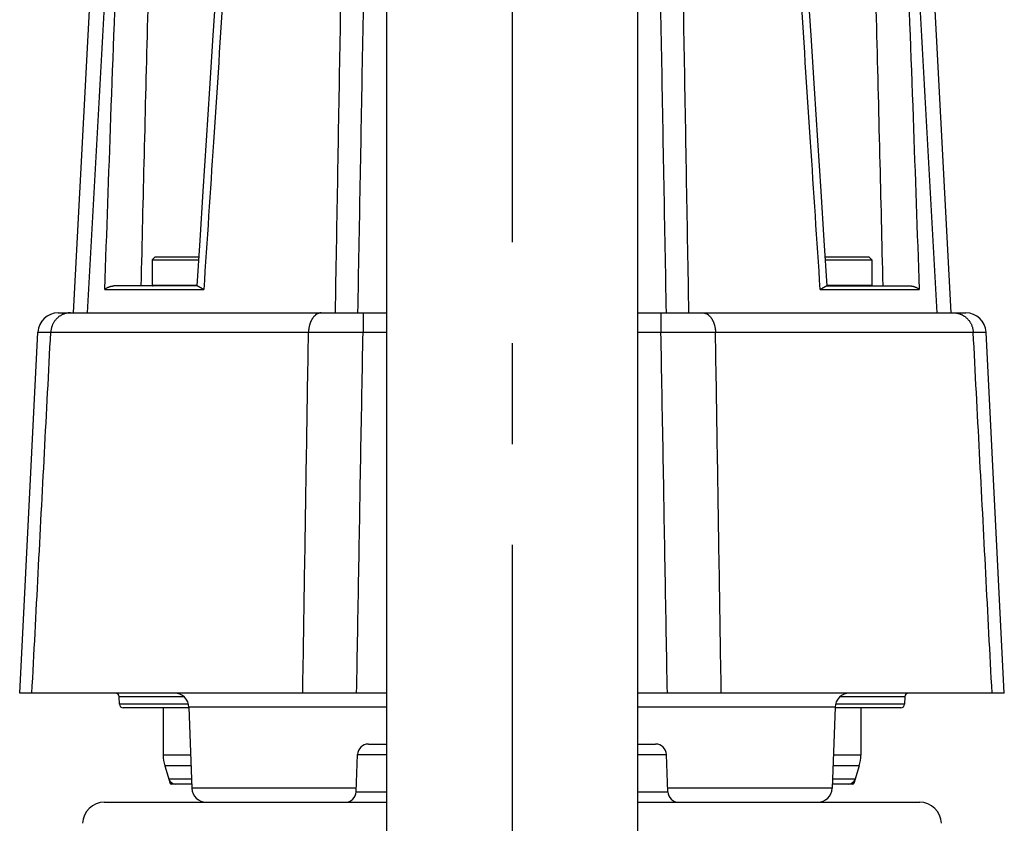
# Model space of a CAD drawing. Extents: x 0 to 3364, y 0 to 2376.
# Tile 76 of 83: x 2035 to 2171, y 1071 to 1182. Entities that reach past the tile are written whole.
import ezdxf

# ---------------------------------------------------------------- set-up
doc = ezdxf.new("R2010")
doc.units = 0
doc.header["$LTSCALE"] = 185.02
doc.linetypes.add('CENTER', pattern=[0.6, 0.375, -0.075, 0.075, -0.075])
doc.layers.get('0').update_dxf_attribs({"linetype": 'CONTINUOUS'})
doc.layers.add('DEFAULT_1', color=7, linetype='CENTER')

msp = doc.modelspace()

# ---------------------------------------------------------------- linework, layer by layer
at = {"color": 7, "linetype": 'CONTINUOUS'}
for p, q in [((2085.8593, 1508.8681), (2085.8593, 1045.4181)), ((2120.3593, 1508.8681), (2120.3593, 1045.4181)), ((2046.9594, 1222.1243), (2042.7298, 1141.4181)), ((2159.2591, 1222.1243), (2163.4887, 1141.4181)), ((2054.0093, 1149.1181), (2053.6093, 1148.7181)), ((2054.0093, 1149.1181), (2059.9908, 1149.1181)), ((2146.2278, 1149.1181), (2152.2093, 1149.1181)), ((2152.2093, 1149.1181), (2152.6093, 1148.7181)), ((2053.6093, 1148.7181), (2053.6093, 1145.2181)), ((2053.6093, 1148.7181), (2059.9647, 1148.7181)), ((2146.2539, 1148.7181), (2152.6093, 1148.7181)), ((2152.6093, 1148.7181), (2152.6093, 1145.2181)), ((2059.8191, 1145.1181), (2048.3038, 1145.1181)), ((2053.6093, 1145.2181), (2059.7364, 1145.2181)), ((2146.3994, 1145.1181), (2157.9148, 1145.1181)), ((2146.4822, 1145.2181), (2152.6093, 1145.2181)), ((2047.0702, 1144.6443), (2060.6869, 1144.6443)), ((2145.5316, 1144.6443), (2159.1483, 1144.6443)), ((2040.671, 1141.4181), (2085.8593, 1141.4181)), ((2082.606, 1141.4181), (2082.606, 1138.7598)), ((2120.3593, 1141.4181), (2165.5475, 1141.4181)), ((2123.6126, 1141.4181), (2123.6126, 1138.7598)), ((2035.3599, 1089.1181), (2037.8746, 1138.7598)), ((2039.6371, 1138.7598), (2075.1026, 1138.7598)), ((2082.606, 1138.7598), (2085.8593, 1138.7598)), ((2120.3593, 1138.7598), (2123.6125, 1138.7598)), ((2131.1159, 1138.7598), (2166.5815, 1138.7598)), ((2170.8587, 1089.1181), (2168.3439, 1138.7598)), ((2085.8593, 1089.1181), (2035.3599, 1089.1181)), ((2057.9568, 1088.6356), (2049.0563, 1088.6356)), ((2049.0924, 1087.6007), (2049.0563, 1088.6356)), ((2170.8587, 1089.1181), (2120.3593, 1089.1181)), ((2157.1623, 1088.6356), (2148.2618, 1088.6356)), ((2157.1623, 1088.6356), (2157.1261, 1087.6007)), ((2058.5949, 1087.6007), (2049.0924, 1087.6007)), ((2058.6553, 1087.1181), (2049.5921, 1087.1181)), ((2055.1093, 1087.1181), (2055.1093, 1080.592)), ((2085.8593, 1087.1879), (2058.6529, 1087.1879)), ((2058.6529, 1087.1879), (2059.0419, 1076.0483)), ((2147.5657, 1087.1879), (2120.3593, 1087.1879)), ((2147.5657, 1087.1879), (2147.1767, 1076.0483)), ((2156.6264, 1087.1181), (2147.5632, 1087.1181)), ((2157.1261, 1087.6007), (2147.6236, 1087.6007)), ((2151.1093, 1087.1181), (2151.1093, 1080.592)), ((2083.3401, 1082.1181), (2085.8593, 1082.1181)), ((2120.3593, 1082.1181), (2122.8784, 1082.1181)), ((2058.8832, 1080.592), (2055.1093, 1080.592)), ((2081.6628, 1075.5658), (2081.841, 1080.6705)), ((2081.841, 1080.6705), (2085.8593, 1080.6705)), ((2120.3593, 1080.6705), (2124.3775, 1080.6705)), ((2124.5558, 1075.5658), (2124.3775, 1080.6705)), ((2151.1093, 1080.592), (2147.3353, 1080.592)), ((2058.9351, 1079.1066), (2055.335, 1079.1066)), ((2055.335, 1079.1066), (2056.0874, 1076.6884)), ((2150.8835, 1079.1066), (2147.2835, 1079.1066)), ((2150.8835, 1079.1066), (2150.1311, 1076.6884)), ((2055.8906, 1077.321), (2058.9974, 1077.321)), ((2147.2211, 1077.321), (2150.328, 1077.321)), ((2056.0874, 1076.6884), (2056.4774, 1076.6884)), ((2059.022, 1076.6181), (2056.1829, 1076.6181)), ((2081.6796, 1076.0483), (2059.0419, 1076.0483)), ((2147.1767, 1076.0483), (2124.5389, 1076.0483)), ((2150.0357, 1076.6181), (2147.1966, 1076.6181)), ((2149.7412, 1076.6884), (2150.1311, 1076.6884)), ((2081.6628, 1075.5658), (2085.8593, 1075.5658)), ((2120.3593, 1075.5658), (2124.5558, 1075.5658)), ((2047.0063, 1074.1181), (2085.8593, 1074.1181)), ((2120.3593, 1074.1181), (2159.2122, 1074.1181))]:
    msp.add_line(p, q, dxfattribs=at)
for points in [[(2065.4277, 1235.0252), (2064.9094, 1226.6388), (2064.3976, 1218.3952), (2063.8933, 1210.3104), (2063.3967, 1202.3844), (2062.9076, 1194.6173), (2062.4262, 1187.0089), (2061.9526, 1179.5594), (2061.4867, 1172.2687), (2061.0287, 1165.1369), (2060.5785, 1158.1638), (2060.1363, 1151.3496), (2059.7299, 1145.1181)], [(2146.4887, 1145.1181), (2146.0823, 1151.3483), (2145.6401, 1158.1624), (2145.19, 1165.1355), (2144.7319, 1172.2673), (2144.2661, 1179.558), (2143.7924, 1187.0075), (2143.311, 1194.6158), (2142.822, 1202.383), (2142.3253, 1210.309), (2141.821, 1218.3938), (2141.3092, 1226.6375), (2140.7908, 1235.0252)]]:
    msp.add_lwpolyline(points, dxfattribs=at)
for centre, radius, start, end in [((2053.7093, 1145.2181), 0.1, 180, 270), ((2152.5093, 1145.2181), 0.1, 270, 360), ((2040.671, 1138.6181), 2.8, 90, 177.1), ((2165.5475, 1138.6181), 2.8, 2.9, 90), ((2048.5566, 1088.6181), 0.5, 2, 90), ((2056.6541, 1087.1181), 2, 2, 90), ((2149.5645, 1087.1181), 2, 90, 178), ((2157.662, 1088.6181), 0.5, 90, 178), ((2049.5921, 1087.6181), 0.5, 182, 270), ((2156.6264, 1087.6181), 0.5, 270, 358), ((2083.3401, 1080.6181), 1.5, 90, 178), ((2122.8784, 1080.6181), 1.5, 2, 90), ((2060.1093, 1080.592), 5, 180, 197.282771), ((2146.1093, 1080.592), 5, 342.717229, 360), ((2056.8454, 1077.6181), 1, 197.282771, 270), ((2149.3731, 1077.6181), 1, 270, 342.717229), ((2056.1829, 1076.7181), 0.1, 197.282771, 270), ((2061.0406, 1076.1181), 2, 182, 270), ((2145.1779, 1076.1181), 2, 270, 358), ((2150.0357, 1076.7181), 0.1, 270, 342.717229), ((2080.1637, 1075.6181), 1.5, 270, 358), ((2126.0549, 1075.6181), 1.5, 182, 270), ((2047.0063, 1071.1181), 3, 90, 178), ((2159.2122, 1071.1181), 3, 2, 90)]:
    msp.add_arc(centre, radius, start, end, dxfattribs=at)
for points, knots in [([(2080.6153, 1245.8465), (2080.4097, 1234.4303), (2079.9975, 1211.4189), (2079.3805, 1176.6095), (2078.9701, 1153.2163), (2078.7643, 1141.4181)], [0, 0, 0, 0, 0.32796538, 0.66106719, 1, 1, 1, 1]), ([(2083.7918, 1245.8465), (2083.577, 1234.4303), (2083.1464, 1211.419), (2082.5022, 1176.6095), (2082.074, 1153.2163), (2081.8593, 1141.4181)], [0, 0, 0, 0, 0.32796547, 0.66106732, 1, 1, 1, 1]), ([(2124.3593, 1141.4181), (2124.1445, 1153.2163), (2123.7164, 1176.6095), (2123.0722, 1211.419), (2122.6416, 1234.4303), (2122.4267, 1245.8465)], [0, 0, 0, 0, 0.33893268, 0.67203453, 1, 1, 1, 1]), ([(2127.4543, 1141.4181), (2127.2484, 1153.2163), (2126.8381, 1176.6095), (2126.2211, 1211.4189), (2125.8089, 1234.4303), (2125.6033, 1245.8465)], [0, 0, 0, 0, 0.33893281, 0.67203462, 1, 1, 1, 1]), ([(2066.5197, 1234.9791), (2066.0013, 1226.7273), (2064.9871, 1210.6847), (2063.4887, 1187.317), (2062.0662, 1165.457), (2061.1363, 1151.3879), (2060.6869, 1144.6443)], [0, 0, 0, 0, 0.27401197, 0.53272474, 0.77601456, 1, 1, 1, 1]), ([(2145.5316, 1144.6443), (2145.0821, 1151.3896), (2144.1522, 1165.4604), (2142.7295, 1187.3212), (2141.2313, 1210.6872), (2140.2172, 1226.7281), (2139.6989, 1234.9791)], [0, 0, 0, 0, 0.22404153, 0.46733127, 0.72601714, 1, 1, 1, 1]), ([(2049.0201, 1221.1811), (2048.5307, 1212.2548), (2047.5568, 1194.466), (2046.1047, 1167.8783), (2045.1422, 1150.2169), (2044.6633, 1141.4181)], [0, 0, 0, 0, 0.33573445, 0.66906766, 1, 1, 1, 1]), ([(2047.0702, 1144.6443), (2047.3459, 1152.5206), (2047.9345, 1169.0292), (2048.883, 1194.7798), (2049.5611, 1212.6538), (2049.9163, 1221.896)], [0, 0, 0, 0, 0.30584941, 0.64106662, 1, 1, 1, 1]), ([(2052.088, 1145.1181), (2052.2246, 1151.1259), (2052.5172, 1163.3794), (2053.0036, 1182.1643), (2053.5468, 1201.7493), (2053.9393, 1215.0884), (2054.1447, 1221.896)], [0, 0, 0, 0, 0.23472066, 0.47875646, 0.73397479, 1, 1, 1, 1]), ([(2152.0738, 1221.896), (2152.2792, 1215.0902), (2152.6715, 1201.7554), (2153.2149, 1182.1632), (2153.7014, 1163.3766), (2153.9941, 1151.1187), (2154.1305, 1145.1181)], [0, 0, 0, 0, 0.2659543, 0.52107641, 0.76555759, 1, 1, 1, 1]), ([(2156.3022, 1221.896), (2156.6574, 1212.654), (2157.3355, 1194.781), (2158.284, 1169.0304), (2158.8726, 1152.5216), (2159.1483, 1144.6443)], [0, 0, 0, 0, 0.35892512, 0.6941106, 1, 1, 1, 1]), ([(2157.1985, 1221.1811), (2157.6879, 1212.2548), (2158.6618, 1194.466), (2160.1139, 1167.8783), (2161.0763, 1150.2169), (2161.5553, 1141.4181)], [0, 0, 0, 0, 0.33573446, 0.66906768, 1, 1, 1, 1]), ([(2047.0702, 1144.6443), (2047.0996, 1144.6697), (2047.162, 1144.7201), (2047.2623, 1144.7909), (2047.3707, 1144.8575), (2047.4851, 1144.9182), (2047.6039, 1144.972), (2047.7251, 1145.018), (2047.8469, 1145.0555), (2047.967, 1145.0841), (2048.0836, 1145.104), (2048.1954, 1145.1155), (2048.2683, 1145.1181), (2048.3038, 1145.1181)], [0, 0, 0, 0, 0.08655754, 0.17825747, 0.27306713, 0.36955127, 0.46651736, 0.56304179, 0.65806385, 0.7499583, 0.83772905, 0.92105742, 1, 1, 1, 1]), ([(2059.8191, 1145.1181), (2059.8293, 1145.1181), (2059.8525, 1145.1147), (2059.8904, 1145.1023), (2059.9362, 1145.0818), (2059.9912, 1145.0526), (2060.0565, 1145.0148), (2060.1329, 1144.9685), (2060.2211, 1144.9142), (2060.3211, 1144.8531), (2060.4327, 1144.7864), (2060.5556, 1144.7156), (2060.6419, 1144.6683), (2060.6869, 1144.6443)], [0, 0, 0, 0, 0.03077314, 0.07020272, 0.12024854, 0.18250126, 0.25819322, 0.34823751, 0.45280715, 0.57117501, 0.70247586, 0.84578157, 1, 1, 1, 1]), ([(2145.5316, 1144.6443), (2145.5766, 1144.6683), (2145.6629, 1144.7156), (2145.7859, 1144.7864), (2145.8975, 1144.8531), (2145.9974, 1144.9142), (2146.0856, 1144.9685), (2146.1621, 1145.0148), (2146.2273, 1145.0526), (2146.2823, 1145.0818), (2146.3282, 1145.1023), (2146.366, 1145.1147), (2146.3892, 1145.1181), (2146.3994, 1145.1181)], [0, 0, 0, 0, 0.15421839, 0.29752408, 0.42882495, 0.54719283, 0.65176247, 0.74180677, 0.81749873, 0.87975145, 0.92979727, 0.96922685, 1, 1, 1, 1]), ([(2157.9148, 1145.1181), (2157.9502, 1145.1181), (2158.0232, 1145.1155), (2158.135, 1145.104), (2158.2515, 1145.0841), (2158.3716, 1145.0555), (2158.4934, 1145.018), (2158.6147, 1144.972), (2158.7334, 1144.9182), (2158.8479, 1144.8575), (2158.9563, 1144.7909), (2159.0565, 1144.7201), (2159.1189, 1144.6697), (2159.1483, 1144.6443)], [0, 0, 0, 0, 0.07894257, 0.16227093, 0.25004167, 0.34193611, 0.43695817, 0.53348259, 0.63044867, 0.72693281, 0.82174247, 0.91344241, 1, 1, 1, 1]), ([(2042.3348, 1141.4181), (2042.2841, 1141.4181), (2042.1827, 1141.4152), (2042.0311, 1141.4019), (2041.8804, 1141.3797), (2041.7312, 1141.3488), (2041.5839, 1141.3093), (2041.439, 1141.2612), (2041.2969, 1141.2048), (2041.1581, 1141.1401), (2041.0231, 1141.0675), (2040.8922, 1140.9871), (2040.7658, 1140.8992), (2040.6445, 1140.804), (2040.5285, 1140.702), (2040.4182, 1140.5933), (2040.314, 1140.4784), (2040.2163, 1140.3576), (2040.1252, 1140.2312), (2040.0411, 1140.0998), (2039.9643, 1139.9637), (2039.895, 1139.8233), (2039.8335, 1139.6791), (2039.7799, 1139.5315), (2039.7343, 1139.381), (2039.697, 1139.2281), (2039.6681, 1139.0733), (2039.6476, 1138.9171), (2039.6396, 1138.8123), (2039.6371, 1138.7598)], [0, 0, 0, 0, 0.03639147, 0.07279151, 0.10920858, 0.14565091, 0.18212639, 0.21864247, 0.25520607, 0.29182347, 0.32850026, 0.36524123, 0.40205035, 0.4389307, 0.47588445, 0.51291283, 0.55001611, 0.58719361, 0.62444374, 0.66176398, 0.69915095, 0.73660043, 0.77410745, 0.81166633, 0.84927075, 0.88691384, 0.92458827, 0.96228632, 1, 1, 1, 1]), ([(2076.8534, 1141.4181), (2076.8205, 1141.4181), (2076.7545, 1141.4151), (2076.6558, 1141.4018), (2076.5579, 1141.3796), (2076.4609, 1141.3486), (2076.3651, 1141.3089), (2076.271, 1141.2607), (2076.1787, 1141.2041), (2076.0886, 1141.1393), (2076.001, 1141.0665), (2075.9161, 1140.986), (2075.8342, 1140.898), (2075.7555, 1140.8028), (2075.6803, 1140.7007), (2075.6088, 1140.5921), (2075.5413, 1140.4771), (2075.4779, 1140.3563), (2075.4189, 1140.2301), (2075.3644, 1140.0987), (2075.3146, 1139.9626), (2075.2697, 1139.8223), (2075.2299, 1139.6782), (2075.1951, 1139.5307), (2075.1656, 1139.3804), (2075.1415, 1139.2276), (2075.1227, 1139.0729), (2075.1094, 1138.9168), (2075.1043, 1138.8122), (2075.1026, 1138.7598)], [0, 0, 0, 0, 0.0283661, 0.05687081, 0.08564899, 0.11482832, 0.14452634, 0.17484819, 0.20588503, 0.23771316, 0.27039368, 0.30397269, 0.33848175, 0.37393863, 0.4103482, 0.44770332, 0.48598587, 0.52516766, 0.56521139, 0.60607153, 0.64769519, 0.69002292, 0.73298947, 0.77652454, 0.82055348, 0.86499796, 0.90977666, 0.95480583, 1, 1, 1, 1]), ([(2129.3651, 1141.4181), (2129.3981, 1141.4181), (2129.4641, 1141.4151), (2129.5627, 1141.4018), (2129.6607, 1141.3796), (2129.7577, 1141.3486), (2129.8534, 1141.3089), (2129.9475, 1141.2607), (2130.0398, 1141.2041), (2130.1299, 1141.1393), (2130.2175, 1141.0665), (2130.3025, 1140.986), (2130.3844, 1140.898), (2130.4631, 1140.8028), (2130.5383, 1140.7007), (2130.6097, 1140.5921), (2130.6773, 1140.4771), (2130.7406, 1140.3563), (2130.7997, 1140.2301), (2130.8541, 1140.0987), (2130.9039, 1139.9626), (2130.9488, 1139.8223), (2130.9887, 1139.6782), (2131.0234, 1139.5307), (2131.0529, 1139.3804), (2131.0771, 1139.2276), (2131.0958, 1139.0729), (2131.1091, 1138.9168), (2131.1143, 1138.8122), (2131.1159, 1138.7598)], [0, 0, 0, 0, 0.0283661, 0.05687081, 0.08564899, 0.11482831, 0.14452633, 0.17484819, 0.20588503, 0.23771316, 0.27039368, 0.30397268, 0.33848174, 0.37393863, 0.41034819, 0.44770332, 0.48598586, 0.52516765, 0.56521138, 0.60607152, 0.64769519, 0.69002291, 0.73298946, 0.77652453, 0.82055347, 0.86499796, 0.90977666, 0.95480583, 1, 1, 1, 1]), ([(2163.8837, 1141.4181), (2163.9344, 1141.4181), (2164.0358, 1141.4152), (2164.1875, 1141.4019), (2164.3381, 1141.3797), (2164.4873, 1141.3488), (2164.6346, 1141.3093), (2164.7796, 1141.2612), (2164.9216, 1141.2048), (2165.0604, 1141.1401), (2165.1955, 1141.0675), (2165.3264, 1140.9871), (2165.4527, 1140.8992), (2165.5741, 1140.804), (2165.69, 1140.702), (2165.8003, 1140.5933), (2165.9045, 1140.4784), (2166.0023, 1140.3576), (2166.0934, 1140.2312), (2166.1774, 1140.0998), (2166.2542, 1139.9637), (2166.3235, 1139.8233), (2166.3851, 1139.6791), (2166.4387, 1139.5315), (2166.4842, 1139.381), (2166.5215, 1139.2281), (2166.5504, 1139.0733), (2166.5709, 1138.9171), (2166.5789, 1138.8123), (2166.5815, 1138.7598)], [0, 0, 0, 0, 0.03639147, 0.07279151, 0.10920858, 0.14565091, 0.18212639, 0.21864247, 0.25520607, 0.29182348, 0.32850026, 0.36524123, 0.40205035, 0.43893071, 0.47588446, 0.51291284, 0.55001611, 0.58719362, 0.62444374, 0.66176398, 0.69915095, 0.73660043, 0.77410745, 0.81166633, 0.84927075, 0.88691384, 0.92458827, 0.96228632, 1, 1, 1, 1]), ([(2037.045, 1089.1181), (2037.3315, 1094.612), (2037.9059, 1105.6217), (2038.7699, 1122.1689), (2039.3475, 1133.2222), (2039.6371, 1138.7598)], [0, 0, 0, 0, 0.33201282, 0.66534615, 1, 1, 1, 1]), ([(2037.8746, 1138.7598), (2037.8805, 1138.76), (2037.9042, 1138.7606), (2037.9573, 1138.7606), (2038.0459, 1138.7609), (2038.1698, 1138.761), (2038.329, 1138.7611), (2038.5232, 1138.761), (2038.7525, 1138.7608), (2039.0166, 1138.7606), (2039.3153, 1138.7602), (2039.526, 1138.7599), (2039.6371, 1138.7598)], [0, 0, 0, 0, 0.01007509, 0.04025492, 0.09051996, 0.16083469, 0.25114934, 0.36140015, 0.49150941, 0.64138542, 0.81092242, 1, 1, 1, 1]), ([(2074.3122, 1089.1181), (2074.3991, 1094.612), (2074.5737, 1105.6216), (2074.8371, 1122.1688), (2075.0139, 1133.2222), (2075.1026, 1138.7598)], [0, 0, 0, 0, 0.33200977, 0.66534311, 1, 1, 1, 1]), ([(2075.1026, 1138.7598), (2075.2215, 1138.7604), (2075.4625, 1138.7616), (2075.8289, 1138.7632), (2076.2049, 1138.7645), (2076.5899, 1138.7657), (2076.9834, 1138.7666), (2077.3848, 1138.7674), (2077.7936, 1138.7679), (2078.2092, 1138.7682), (2078.6309, 1138.7683), (2079.0583, 1138.7682), (2079.4907, 1138.7679), (2079.9275, 1138.7674), (2080.3681, 1138.7666), (2080.8118, 1138.7657), (2081.2581, 1138.7645), (2081.7063, 1138.7632), (2082.1558, 1138.7616), (2082.4559, 1138.7604), (2082.606, 1138.7598)], [0, 0, 0, 0, 0.04751642, 0.0963753, 0.14650773, 0.19784304, 0.25030903, 0.30383192, 0.35833646, 0.41374604, 0.46998276, 0.5269676, 0.58462047, 0.64286036, 0.70160542, 0.7607731, 0.82028027, 0.88004329, 0.93997801, 1, 1, 1, 1]), ([(2081.728, 1089.1181), (2081.8244, 1094.612), (2082.0182, 1105.6216), (2082.3108, 1122.1688), (2082.5073, 1133.2222), (2082.606, 1138.7598)], [0, 0, 0, 0, 0.33200961, 0.66534295, 1, 1, 1, 1]), ([(2123.6125, 1138.7598), (2123.7627, 1138.7604), (2124.0627, 1138.7616), (2124.5122, 1138.7632), (2124.9604, 1138.7645), (2125.4067, 1138.7657), (2125.8505, 1138.7666), (2126.291, 1138.7674), (2126.7278, 1138.7679), (2127.1602, 1138.7682), (2127.5876, 1138.7683), (2128.0094, 1138.7682), (2128.4249, 1138.7679), (2128.8337, 1138.7674), (2129.2351, 1138.7666), (2129.6286, 1138.7657), (2130.0136, 1138.7645), (2130.3896, 1138.7632), (2130.756, 1138.7616), (2130.9971, 1138.7604), (2131.1159, 1138.7598)], [0, 0, 0, 0, 0.06002201, 0.11995673, 0.17971976, 0.23922693, 0.29839461, 0.35713967, 0.41537956, 0.47303243, 0.53001727, 0.58625399, 0.64166356, 0.69616811, 0.749691, 0.80215698, 0.8534923, 0.90362473, 0.9524836, 1, 1, 1, 1]), ([(2124.4905, 1089.1181), (2124.3941, 1094.612), (2124.2004, 1105.6216), (2123.9077, 1122.1688), (2123.7112, 1133.2222), (2123.6125, 1138.7598)], [0, 0, 0, 0, 0.33200969, 0.66534303, 1, 1, 1, 1]), ([(2131.9063, 1089.1181), (2131.8194, 1094.612), (2131.6449, 1105.6216), (2131.3814, 1122.1688), (2131.2047, 1133.2222), (2131.1159, 1138.7598)], [0, 0, 0, 0, 0.33200985, 0.66534319, 1, 1, 1, 1]), ([(2166.5815, 1138.7598), (2166.6925, 1138.7599), (2166.9032, 1138.7602), (2167.202, 1138.7606), (2167.4661, 1138.7608), (2167.6953, 1138.761), (2167.8896, 1138.7611), (2168.0487, 1138.761), (2168.1726, 1138.7609), (2168.2612, 1138.7606), (2168.3144, 1138.7606), (2168.338, 1138.76), (2168.3439, 1138.7598)], [0, 0, 0, 0, 0.18907762, 0.35861462, 0.50849062, 0.63859988, 0.74885068, 0.83916533, 0.90948006, 0.95974509, 0.98992491, 1, 1, 1, 1]), ([(2169.1735, 1089.1181), (2168.887, 1094.612), (2168.3127, 1105.6217), (2167.4487, 1122.1689), (2166.871, 1133.2222), (2166.5815, 1138.7598)], [0, 0, 0, 0, 0.33201282, 0.66534615, 1, 1, 1, 1])]:
    msp.add_open_spline(points, degree=3, knots=knots, dxfattribs=at)
at = {"layer": 'DEFAULT_1', "color": 7, "linetype": 'CENTER'}
msp.add_line((2103.1093, 1553.5455), (2103.1093, 818.9541), dxfattribs=at)

doc.saveas('drawing.dxf')
